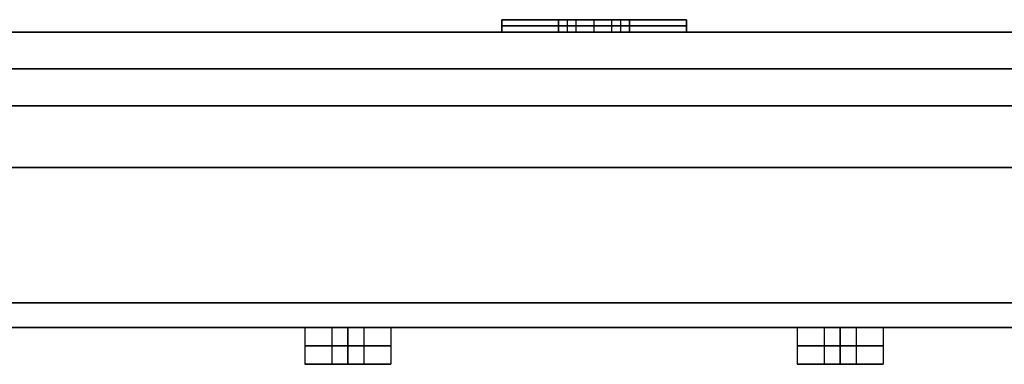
# Model space of a CAD drawing. Header units: centimetres. Extents: x -32 to 15, y -4 to 160.
# Tile 59 of 64: x -6.33 to -2.33, y 94.05 to 95.45. Entities that reach past the tile are written whole.
import ezdxf

# ---------------------------------------------------------------- set-up
doc = ezdxf.new("R2010")
doc.units = ezdxf.units.CM
doc.layers.add('Default', color=7, linetype='Continuous', true_color=0x000000)

# ---------------------------------------------------------------- blocks, each defined once
blk = doc.blocks.new('7537_SOFFIONE_QUADRO_300X300')
at = {"layer": 'Default'}
for p, q in [((-43.75, 12.5, -120), (-41.443, 12.5, -120)), ((-41.443, 12.5, 120), (-43.75, 12.5, 120)), ((-41.083, 12, -119.375), (-41.083, 12.5, -119.375)), ((-41.083, 12, -120.625), (-41.083, 12.5, -120.625)), ((-41.083, 12, 119.375), (-41.083, 12.5, 119.375)), ((-41.083, 12, 120.625), (-41.083, 12.5, 120.625)), ((-40, 12, -118.75), (-40, 12.5, -118.75)), ((-40, 12, -123.75), (-40, 12.5, -123.75)), ((-40, 12, -116.25), (-40, 12.5, -116.25)), ((-40, 12.5, -116.25), (-40, 12.5, -118.75)), ((-40, 12.5, -121.25), (-40, 12.5, -123.75)), ((-40, 12, -121.25), (-40, 12.5, -121.25)), ((-40, 12, 118.75), (-40, 12.5, 118.75)), ((-40, 12, 123.75), (-40, 12.5, 123.75)), ((-40, 12, 116.25), (-40, 12.5, 116.25)), ((-40, 12.5, 116.25), (-40, 12.5, 118.75)), ((-40, 12.5, 121.25), (-40, 12.5, 123.75)), ((-40, 12, 121.25), (-40, 12.5, 121.25)), ((-38.917, 12, -119.375), (-38.917, 12.5, -119.375)), ((-38.917, 12, -120.625), (-38.917, 12.5, -120.625)), ((-38.917, 12, 119.375), (-38.917, 12.5, 119.375)), ((-38.917, 12, 120.625), (-38.917, 12.5, 120.625)), ((-38.557, 12.5, -120), (-36.25, 12.5, -120)), ((-36.25, 12.5, 120), (-38.557, 12.5, 120)), ((-41.443, 12.25, -120), (-40.722, 12.25, -118.75)), ((-40.722, 12.25, -121.25), (-41.443, 12.25, -120)), ((-40.722, 12.25, 118.75), (-41.443, 12.25, 120)), ((-41.443, 12.25, 120), (-40.722, 12.25, 121.25)), ((-40.722, 12.25, -118.75), (-39.278, 12.25, -118.75)), ((-39.278, 12.25, -121.25), (-40.722, 12.25, -121.25)), ((-39.278, 12.25, 118.75), (-40.722, 12.25, 118.75)), ((-40.722, 12.25, 121.25), (-39.278, 12.25, 121.25)), ((-39.278, 12.25, -118.75), (-38.557, 12.25, -120)), ((-38.557, 12.25, -120), (-39.278, 12.25, -121.25)), ((-38.557, 12.25, 120), (-39.278, 12.25, 118.75)), ((-39.278, 12.25, 121.25), (-38.557, 12.25, 120)), ((-147.5, 12), (-23.34, 12)), ((-43.75, 12, -120), (-41.443, 12, -120)), ((-41.443, 12, 120), (-43.75, 12, 120)), ((-40, 12, -116.25), (-40, 12, -118.75)), ((-40, 12, -121.25), (-40, 12, -123.75)), ((-40, 12, 116.25), (-40, 12, 118.75)), ((-40, 12, 121.25), (-40, 12, 123.75)), ((-38.557, 12, -120), (-36.25, 12, -120)), ((-36.25, 12, 120), (-38.557, 12, 120)), ((148.3, 10.5, -148.3), (-148.3, 10.5, -148.3)), ((-148.3, 10.5, 148.3), (148.3, 10.5, 148.3)), ((147.5, 10.5, 147.5), (-147.5, 10.5, 147.5)), ((-147.5, 10.5, -147.5), (147.5, 10.5, -147.5)), ((-149, 6.5, 150), (149, 6.5, 150)), ((149, 6.5, -150), (-149, 6.5, -150)), ((-149, 0), (149, 0)), ((-51.75, 0, 130), (-50.65, 0, 130)), ((-51.75, 0, 130), (-51.75, -1.5, 130)), ((-51.75, 0, 110), (-50.65, 0, 110)), ((-51.75, 0, 110), (-51.75, -1.5, 110)), ((-51.75, 0, 90), (-50.65, 0, 90)), ((-51.75, 0, 90), (-51.75, -1.5, 90)), ((-51.75, 0, 70), (-50.65, 0, 70)), ((-51.75, 0, 70), (-51.75, -1.5, 70)), ((-51.75, 0, 50), (-50.65, 0, 50)), ((-51.75, 0, 50), (-51.75, -1.5, 50)), ((-51.75, 0, 30), (-50.65, 0, 30)), ((-51.75, 0, 30), (-51.75, -1.5, 30)), ((-51.75, 0, 10), (-50.65, 0, 10)), ((-51.75, 0, 10), (-51.75, -1.5, 10)), ((-51.75, 0, -10), (-50.65, 0, -10)), ((-51.75, 0, -10), (-51.75, -1.5, -10)), ((-51.75, 0, -30), (-50.65, 0, -30)), ((-51.75, 0, -30), (-51.75, -1.5, -30)), ((-51.75, 0, -50), (-50.65, 0, -50)), ((-51.75, 0, -50), (-51.75, -1.5, -50)), ((-51.75, 0, -70), (-50.65, 0, -70)), ((-51.75, 0, -70), (-51.75, -1.5, -70)), ((-51.75, 0, -90), (-50.65, 0, -90)), ((-51.75, 0, -90), (-51.75, -1.5, -90)), ((-51.75, 0, -110), (-50.65, 0, -110)), ((-51.75, 0, -110), (-51.75, -1.5, -110)), ((-51.75, 0, -130), (-50.65, 0, -130)), ((-51.75, 0, -130), (-51.75, -1.5, -130)), ((-50.65, 0, 130), (-50.65, -1.5, 130)), ((-50.65, 0, 110), (-50.65, -1.5, 110)), ((-50.65, 0, 90), (-50.65, -1.5, 90)), ((-50.65, 0, 70), (-50.65, -1.5, 70)), ((-50.65, 0, 50), (-50.65, -1.5, 50)), ((-50.65, 0, 30), (-50.65, -1.5, 30)), ((-50.65, 0, 10), (-50.65, -1.5, 10)), ((-50.65, 0, -10), (-50.65, -1.5, -10)), ((-50.65, 0, -30), (-50.65, -1.5, -30)), ((-50.65, 0, -50), (-50.65, -1.5, -50)), ((-50.65, 0, -70), (-50.65, -1.5, -70)), ((-50.65, 0, -90), (-50.65, -1.5, -90)), ((-50.65, 0, -110), (-50.65, -1.5, -110)), ((-50.65, 0, -130), (-50.65, -1.5, -130)), ((-50, 0, 131.75), (-50, 0, 130.65)), ((-50, 0, 129.35), (-50, 0, 128.25)), ((-50, 0, 111.75), (-50, 0, 110.65)), ((-50, 0, 109.35), (-50, 0, 108.25)), ((-50, 0, 91.75), (-50, 0, 90.65)), ((-50, 0, 89.35), (-50, 0, 88.25)), ((-50, 0, 71.75), (-50, 0, 70.65)), ((-50, 0, 69.35), (-50, 0, 68.25)), ((-50, 0, 51.75), (-50, 0, 50.65)), ((-50, 0, 49.35), (-50, 0, 48.25)), ((-50, 0, 31.75), (-50, 0, 30.65)), ((-50, 0, 29.35), (-50, 0, 28.25)), ((-50, 0, 11.75), (-50, 0, 10.65)), ((-50, 0, 9.35), (-50, 0, 8.25)), ((-50, 0, -8.25), (-50, 0, -9.35)), ((-50, 0, -10.65), (-50, 0, -11.75)), ((-50, 0, -28.25), (-50, 0, -29.35)), ((-50, 0, -30.65), (-50, 0, -31.75)), ((-50, 0, -48.25), (-50, 0, -49.35)), ((-50, 0, -50.65), (-50, 0, -51.75)), ((-50, 0, -68.25), (-50, 0, -69.35)), ((-50, 0, -70.65), (-50, 0, -71.75)), ((-50, 0, -88.25), (-50, 0, -89.35)), ((-50, 0, -90.65), (-50, 0, -91.75)), ((-50, 0, -108.25), (-50, 0, -109.35)), ((-50, 0, -110.65), (-50, 0, -111.75)), ((-50, 0, -128.25), (-50, 0, -129.35)), ((-50, 0, -130.65), (-50, 0, -131.75)), ((-49.35, 0, 130), (-48.25, 0, 130)), ((-49.35, 0, 130), (-49.35, -1.5, 130)), ((-49.35, 0, 110), (-48.25, 0, 110)), ((-49.35, 0, 110), (-49.35, -1.5, 110)), ((-49.35, 0, 90), (-48.25, 0, 90)), ((-49.35, 0, 90), (-49.35, -1.5, 90)), ((-49.35, 0, 70), (-48.25, 0, 70)), ((-49.35, 0, 70), (-49.35, -1.5, 70)), ((-49.35, 0, 50), (-48.25, 0, 50)), ((-49.35, 0, 50), (-49.35, -1.5, 50)), ((-49.35, 0, 30), (-48.25, 0, 30)), ((-49.35, 0, 30), (-49.35, -1.5, 30)), ((-49.35, 0, 10), (-48.25, 0, 10)), ((-49.35, 0, 10), (-49.35, -1.5, 10)), ((-49.35, 0, -10), (-48.25, 0, -10)), ((-49.35, 0, -10), (-49.35, -1.5, -10)), ((-49.35, 0, -30), (-48.25, 0, -30)), ((-49.35, 0, -30), (-49.35, -1.5, -30)), ((-49.35, 0, -50), (-48.25, 0, -50)), ((-49.35, 0, -50), (-49.35, -1.5, -50)), ((-49.35, 0, -70), (-48.25, 0, -70)), ((-49.35, 0, -70), (-49.35, -1.5, -70)), ((-49.35, 0, -90), (-48.25, 0, -90)), ((-49.35, 0, -90), (-49.35, -1.5, -90)), ((-49.35, 0, -110), (-48.25, 0, -110)), ((-49.35, 0, -110), (-49.35, -1.5, -110)), ((-49.35, 0, -130), (-48.25, 0, -130)), ((-49.35, 0, -130), (-49.35, -1.5, -130)), ((-48.25, 0, 130), (-48.25, -1.5, 130)), ((-48.25, 0, 110), (-48.25, -1.5, 110)), ((-48.25, 0, 90), (-48.25, -1.5, 90)), ((-48.25, 0, 70), (-48.25, -1.5, 70)), ((-48.25, 0, 50), (-48.25, -1.5, 50)), ((-48.25, 0, 30), (-48.25, -1.5, 30)), ((-48.25, 0, 10), (-48.25, -1.5, 10)), ((-48.25, 0, -10), (-48.25, -1.5, -10)), ((-48.25, 0, -30), (-48.25, -1.5, -30)), ((-48.25, 0, -50), (-48.25, -1.5, -50)), ((-48.25, 0, -70), (-48.25, -1.5, -70)), ((-48.25, 0, -90), (-48.25, -1.5, -90)), ((-48.25, 0, -110), (-48.25, -1.5, -110)), ((-48.25, 0, -130), (-48.25, -1.5, -130)), ((-31.75, 0, 130), (-30.65, 0, 130)), ((-31.75, 0, 130), (-31.75, -1.5, 130)), ((-31.75, 0, 110), (-30.65, 0, 110)), ((-31.75, 0, 110), (-31.75, -1.5, 110)), ((-31.75, 0, 90), (-30.65, 0, 90)), ((-31.75, 0, 90), (-31.75, -1.5, 90)), ((-31.75, 0, 70), (-30.65, 0, 70)), ((-31.75, 0, 70), (-31.75, -1.5, 70)), ((-31.75, 0, 50), (-30.65, 0, 50)), ((-31.75, 0, 50), (-31.75, -1.5, 50)), ((-31.75, 0, 30), (-30.65, 0, 30)), ((-31.75, 0, 30), (-31.75, -1.5, 30)), ((-31.75, 0, 10), (-30.65, 0, 10)), ((-31.75, 0, 10), (-31.75, -1.5, 10)), ((-31.75, 0, -10), (-30.65, 0, -10)), ((-31.75, 0, -10), (-31.75, -1.5, -10)), ((-31.75, 0, -30), (-30.65, 0, -30)), ((-31.75, 0, -30), (-31.75, -1.5, -30)), ((-31.75, 0, -50), (-30.65, 0, -50)), ((-31.75, 0, -50), (-31.75, -1.5, -50)), ((-31.75, 0, -70), (-30.65, 0, -70)), ((-31.75, 0, -70), (-31.75, -1.5, -70)), ((-31.75, 0, -90), (-30.65, 0, -90)), ((-31.75, 0, -90), (-31.75, -1.5, -90)), ((-31.75, 0, -110), (-30.65, 0, -110)), ((-31.75, 0, -110), (-31.75, -1.5, -110)), ((-31.75, 0, -130), (-30.65, 0, -130)), ((-31.75, 0, -130), (-31.75, -1.5, -130)), ((-30.65, 0, 130), (-30.65, -1.5, 130)), ((-30.65, 0, 110), (-30.65, -1.5, 110)), ((-30.65, 0, 90), (-30.65, -1.5, 90)), ((-30.65, 0, 70), (-30.65, -1.5, 70)), ((-30.65, 0, 50), (-30.65, -1.5, 50)), ((-30.65, 0, 30), (-30.65, -1.5, 30)), ((-30.65, 0, 10), (-30.65, -1.5, 10)), ((-30.65, 0, -10), (-30.65, -1.5, -10)), ((-30.65, 0, -30), (-30.65, -1.5, -30)), ((-30.65, 0, -50), (-30.65, -1.5, -50)), ((-30.65, 0, -70), (-30.65, -1.5, -70)), ((-30.65, 0, -90), (-30.65, -1.5, -90)), ((-30.65, 0, -110), (-30.65, -1.5, -110)), ((-30.65, 0, -130), (-30.65, -1.5, -130)), ((-30, 0, 131.75), (-30, 0, 130.65)), ((-30, 0, 129.35), (-30, 0, 128.25)), ((-30, 0, 111.75), (-30, 0, 110.65)), ((-30, 0, 109.35), (-30, 0, 108.25)), ((-30, 0, 91.75), (-30, 0, 90.65)), ((-30, 0, 89.35), (-30, 0, 88.25)), ((-30, 0, 71.75), (-30, 0, 70.65)), ((-30, 0, 69.35), (-30, 0, 68.25)), ((-30, 0, 51.75), (-30, 0, 50.65)), ((-30, 0, 49.35), (-30, 0, 48.25)), ((-30, 0, 31.75), (-30, 0, 30.65)), ((-30, 0, 29.35), (-30, 0, 28.25)), ((-30, 0, 11.75), (-30, 0, 10.65)), ((-30, 0, 9.35), (-30, 0, 8.25)), ((-30, 0, -8.25), (-30, 0, -9.35)), ((-30, 0, -10.65), (-30, 0, -11.75)), ((-30, 0, -28.25), (-30, 0, -29.35)), ((-30, 0, -30.65), (-30, 0, -31.75)), ((-30, 0, -48.25), (-30, 0, -49.35)), ((-30, 0, -50.65), (-30, 0, -51.75)), ((-30, 0, -68.25), (-30, 0, -69.35)), ((-30, 0, -70.65), (-30, 0, -71.75)), ((-30, 0, -88.25), (-30, 0, -89.35)), ((-30, 0, -90.65), (-30, 0, -91.75)), ((-30, 0, -108.25), (-30, 0, -109.35)), ((-30, 0, -110.65), (-30, 0, -111.75)), ((-30, 0, -128.25), (-30, 0, -129.35)), ((-30, 0, -130.65), (-30, 0, -131.75)), ((-29.35, 0, 130), (-28.25, 0, 130)), ((-29.35, 0, 130), (-29.35, -1.5, 130)), ((-29.35, 0, 110), (-28.25, 0, 110)), ((-29.35, 0, 110), (-29.35, -1.5, 110)), ((-29.35, 0, 90), (-28.25, 0, 90)), ((-29.35, 0, 90), (-29.35, -1.5, 90)), ((-29.35, 0, 70), (-28.25, 0, 70)), ((-29.35, 0, 70), (-29.35, -1.5, 70)), ((-29.35, 0, 50), (-28.25, 0, 50)), ((-29.35, 0, 50), (-29.35, -1.5, 50)), ((-29.35, 0, 30), (-28.25, 0, 30)), ((-29.35, 0, 30), (-29.35, -1.5, 30)), ((-29.35, 0, 10), (-28.25, 0, 10)), ((-29.35, 0, 10), (-29.35, -1.5, 10)), ((-29.35, 0, -10), (-28.25, 0, -10)), ((-29.35, 0, -10), (-29.35, -1.5, -10)), ((-29.35, 0, -30), (-28.25, 0, -30)), ((-29.35, 0, -30), (-29.35, -1.5, -30)), ((-29.35, 0, -50), (-28.25, 0, -50)), ((-29.35, 0, -50), (-29.35, -1.5, -50)), ((-29.35, 0, -70), (-28.25, 0, -70)), ((-29.35, 0, -70), (-29.35, -1.5, -70)), ((-29.35, 0, -90), (-28.25, 0, -90)), ((-29.35, 0, -90), (-29.35, -1.5, -90)), ((-29.35, 0, -110), (-28.25, 0, -110)), ((-29.35, 0, -110), (-29.35, -1.5, -110)), ((-29.35, 0, -130), (-28.25, 0, -130)), ((-29.35, 0, -130), (-29.35, -1.5, -130)), ((-28.25, 0, 130), (-28.25, -1.5, 130)), ((-28.25, 0, 110), (-28.25, -1.5, 110)), ((-28.25, 0, 90), (-28.25, -1.5, 90)), ((-28.25, 0, 70), (-28.25, -1.5, 70)), ((-28.25, 0, 50), (-28.25, -1.5, 50)), ((-28.25, 0, 30), (-28.25, -1.5, 30)), ((-28.25, 0, 10), (-28.25, -1.5, 10)), ((-28.25, 0, -10), (-28.25, -1.5, -10)), ((-28.25, 0, -30), (-28.25, -1.5, -30)), ((-28.25, 0, -50), (-28.25, -1.5, -50)), ((-28.25, 0, -70), (-28.25, -1.5, -70)), ((-28.25, 0, -90), (-28.25, -1.5, -90)), ((-28.25, 0, -110), (-28.25, -1.5, -110)), ((-28.25, 0, -130), (-28.25, -1.5, -130)), ((-51.75, -1.5, 130), (-50.65, -1.5, 130)), ((-51.75, -1.5, 110), (-50.65, -1.5, 110)), ((-51.75, -1.5, 90), (-50.65, -1.5, 90)), ((-51.75, -1.5, 70), (-50.65, -1.5, 70)), ((-51.75, -1.5, 50), (-50.65, -1.5, 50)), ((-51.75, -1.5, 30), (-50.65, -1.5, 30)), ((-51.75, -1.5, 10), (-50.65, -1.5, 10)), ((-51.75, -1.5, -10), (-50.65, -1.5, -10)), ((-51.75, -1.5, -30), (-50.65, -1.5, -30)), ((-51.75, -1.5, -50), (-50.65, -1.5, -50)), ((-51.75, -1.5, -70), (-50.65, -1.5, -70)), ((-51.75, -1.5, -90), (-50.65, -1.5, -90)), ((-51.75, -1.5, -110), (-50.65, -1.5, -110)), ((-51.75, -1.5, -130), (-50.65, -1.5, -130)), ((-50, -1.5, 131.75), (-50, -1.5, 130.65)), ((-50, -1.5, 129.35), (-50, -1.5, 128.25)), ((-50, -1.5, 111.75), (-50, -1.5, 110.65)), ((-50, -1.5, 109.35), (-50, -1.5, 108.25)), ((-50, -1.5, 91.75), (-50, -1.5, 90.65)), ((-50, -1.5, 89.35), (-50, -1.5, 88.25)), ((-50, -1.5, 71.75), (-50, -1.5, 70.65)), ((-50, -1.5, 69.35), (-50, -1.5, 68.25)), ((-50, -1.5, 51.75), (-50, -1.5, 50.65)), ((-50, -1.5, 49.35), (-50, -1.5, 48.25)), ((-50, -1.5, 31.75), (-50, -1.5, 30.65)), ((-50, -1.5, 29.35), (-50, -1.5, 28.25)), ((-50, -1.5, 11.75), (-50, -1.5, 10.65)), ((-50, -1.5, 9.35), (-50, -1.5, 8.25)), ((-50, -1.5, -8.25), (-50, -1.5, -9.35)), ((-50, -1.5, -10.65), (-50, -1.5, -11.75)), ((-50, -1.5, -28.25), (-50, -1.5, -29.35)), ((-50, -1.5, -30.65), (-50, -1.5, -31.75)), ((-50, -1.5, -48.25), (-50, -1.5, -49.35)), ((-50, -1.5, -50.65), (-50, -1.5, -51.75)), ((-50, -1.5, -68.25), (-50, -1.5, -69.35)), ((-50, -1.5, -70.65), (-50, -1.5, -71.75)), ((-50, -1.5, -88.25), (-50, -1.5, -89.35)), ((-50, -1.5, -90.65), (-50, -1.5, -91.75)), ((-50, -1.5, -108.25), (-50, -1.5, -109.35)), ((-50, -1.5, -110.65), (-50, -1.5, -111.75)), ((-50, -1.5, -128.25), (-50, -1.5, -129.35)), ((-50, -1.5, -130.65), (-50, -1.5, -131.75)), ((-49.35, -1.5, 130), (-48.25, -1.5, 130)), ((-49.35, -1.5, 110), (-48.25, -1.5, 110)), ((-49.35, -1.5, 90), (-48.25, -1.5, 90)), ((-49.35, -1.5, 70), (-48.25, -1.5, 70)), ((-49.35, -1.5, 50), (-48.25, -1.5, 50)), ((-49.35, -1.5, 30), (-48.25, -1.5, 30)), ((-49.35, -1.5, 10), (-48.25, -1.5, 10)), ((-49.35, -1.5, -10), (-48.25, -1.5, -10)), ((-49.35, -1.5, -30), (-48.25, -1.5, -30)), ((-49.35, -1.5, -50), (-48.25, -1.5, -50)), ((-49.35, -1.5, -70), (-48.25, -1.5, -70)), ((-49.35, -1.5, -90), (-48.25, -1.5, -90)), ((-49.35, -1.5, -110), (-48.25, -1.5, -110)), ((-49.35, -1.5, -130), (-48.25, -1.5, -130)), ((-31.75, -1.5, 130), (-30.65, -1.5, 130)), ((-31.75, -1.5, 110), (-30.65, -1.5, 110)), ((-31.75, -1.5, 90), (-30.65, -1.5, 90)), ((-31.75, -1.5, 70), (-30.65, -1.5, 70)), ((-31.75, -1.5, 50), (-30.65, -1.5, 50)), ((-31.75, -1.5, 30), (-30.65, -1.5, 30)), ((-31.75, -1.5, 10), (-30.65, -1.5, 10)), ((-31.75, -1.5, -10), (-30.65, -1.5, -10)), ((-31.75, -1.5, -30), (-30.65, -1.5, -30)), ((-31.75, -1.5, -50), (-30.65, -1.5, -50)), ((-31.75, -1.5, -70), (-30.65, -1.5, -70)), ((-31.75, -1.5, -90), (-30.65, -1.5, -90)), ((-31.75, -1.5, -110), (-30.65, -1.5, -110)), ((-31.75, -1.5, -130), (-30.65, -1.5, -130)), ((-30, -1.5, 131.75), (-30, -1.5, 130.65)), ((-30, -1.5, 129.35), (-30, -1.5, 128.25)), ((-30, -1.5, 111.75), (-30, -1.5, 110.65)), ((-30, -1.5, 109.35), (-30, -1.5, 108.25)), ((-30, -1.5, 91.75), (-30, -1.5, 90.65)), ((-30, -1.5, 89.35), (-30, -1.5, 88.25)), ((-30, -1.5, 71.75), (-30, -1.5, 70.65)), ((-30, -1.5, 69.35), (-30, -1.5, 68.25)), ((-30, -1.5, 51.75), (-30, -1.5, 50.65)), ((-30, -1.5, 49.35), (-30, -1.5, 48.25)), ((-30, -1.5, 31.75), (-30, -1.5, 30.65)), ((-30, -1.5, 29.35), (-30, -1.5, 28.25)), ((-30, -1.5, 11.75), (-30, -1.5, 10.65)), ((-30, -1.5, 9.35), (-30, -1.5, 8.25)), ((-30, -1.5, -8.25), (-30, -1.5, -9.35)), ((-30, -1.5, -10.65), (-30, -1.5, -11.75)), ((-30, -1.5, -28.25), (-30, -1.5, -29.35)), ((-30, -1.5, -30.65), (-30, -1.5, -31.75)), ((-30, -1.5, -48.25), (-30, -1.5, -49.35)), ((-30, -1.5, -50.65), (-30, -1.5, -51.75)), ((-30, -1.5, -68.25), (-30, -1.5, -69.35)), ((-30, -1.5, -70.65), (-30, -1.5, -71.75)), ((-30, -1.5, -88.25), (-30, -1.5, -89.35)), ((-30, -1.5, -90.65), (-30, -1.5, -91.75)), ((-30, -1.5, -108.25), (-30, -1.5, -109.35)), ((-30, -1.5, -110.65), (-30, -1.5, -111.75)), ((-30, -1.5, -128.25), (-30, -1.5, -129.35)), ((-30, -1.5, -130.65), (-30, -1.5, -131.75)), ((-29.35, -1.5, 130), (-28.25, -1.5, 130)), ((-29.35, -1.5, 110), (-28.25, -1.5, 110)), ((-29.35, -1.5, 90), (-28.25, -1.5, 90)), ((-29.35, -1.5, 70), (-28.25, -1.5, 70)), ((-29.35, -1.5, 50), (-28.25, -1.5, 50)), ((-29.35, -1.5, 30), (-28.25, -1.5, 30)), ((-29.35, -1.5, 10), (-28.25, -1.5, 10)), ((-29.35, -1.5, -10), (-28.25, -1.5, -10)), ((-29.35, -1.5, -30), (-28.25, -1.5, -30)), ((-29.35, -1.5, -50), (-28.25, -1.5, -50)), ((-29.35, -1.5, -70), (-28.25, -1.5, -70)), ((-29.35, -1.5, -90), (-28.25, -1.5, -90)), ((-29.35, -1.5, -110), (-28.25, -1.5, -110)), ((-29.35, -1.5, -130), (-28.25, -1.5, -130))]:
    blk.add_line(p, q, dxfattribs=at)
at = {"layer": 'Default', "extrusion": (0, -1, 0)}
for centre, radius, start, end in [((-40, -120, -12.5), 3.75, 180, 0), ((-40, -120, -12.5), 3.75, 0, 180), ((-40, 120, -12.5), 3.75, 0, 180), ((-40, 120, -12.5), 3.75, 180, 0), ((0, 0, -12), 23.34, 90, 270), ((-50, 130), 1.75, 90, 270), ((-50, 110), 1.75, 90, 270), ((-50, 90), 1.75, 90, 270), ((-50, 70), 1.75, 90, 270), ((-50, 50), 1.75, 90, 270), ((-50, 30), 1.75, 90, 270), ((-50, 10), 1.75, 90, 270), ((-50, -10), 1.75, 90, 270), ((-50, -30), 1.75, 90, 270), ((-50, -50), 1.75, 90, 270), ((-50, -70), 1.75, 90, 270), ((-50, -90), 1.75, 90, 270), ((-50, -110), 1.75, 90, 270), ((-50, -130), 1.75, 90, 270), ((-50, 130), 1.75, 270, 90), ((-50, 110), 1.75, 270, 90), ((-50, 90), 1.75, 270, 90), ((-50, 70), 1.75, 270, 90), ((-50, 50), 1.75, 270, 90), ((-50, 30), 1.75, 270, 90), ((-50, 10), 1.75, 270, 90), ((-50, -10), 1.75, 270, 90), ((-50, -30), 1.75, 270, 90), ((-50, -50), 1.75, 270, 90), ((-50, -70), 1.75, 270, 90), ((-50, -90), 1.75, 270, 90), ((-50, -110), 1.75, 270, 90), ((-50, -130), 1.75, 270, 90), ((-30, 130), 1.75, 90, 270), ((-30, 110), 1.75, 90, 270), ((-30, 90), 1.75, 90, 270), ((-30, 70), 1.75, 90, 270), ((-30, 50), 1.75, 90, 270), ((-30, 30), 1.75, 90, 270), ((-30, 10), 1.75, 90, 270), ((-30, -10), 1.75, 90, 270), ((-30, -30), 1.75, 90, 270), ((-30, -50), 1.75, 90, 270), ((-30, -70), 1.75, 90, 270), ((-30, -90), 1.75, 90, 270), ((-30, -110), 1.75, 90, 270), ((-30, -130), 1.75, 90, 270), ((-30, 130), 1.75, 270, 90), ((-30, 110), 1.75, 270, 90), ((-30, 90), 1.75, 270, 90), ((-30, 70), 1.75, 270, 90), ((-30, 50), 1.75, 270, 90), ((-30, 30), 1.75, 270, 90), ((-30, 10), 1.75, 270, 90), ((-30, -10), 1.75, 270, 90), ((-30, -30), 1.75, 270, 90), ((-30, -50), 1.75, 270, 90), ((-30, -70), 1.75, 270, 90), ((-30, -90), 1.75, 270, 90), ((-30, -110), 1.75, 270, 90), ((-30, -130), 1.75, 270, 90), ((-50, 130, 0.75), 1.75, 90, 270), ((-50, 110, 0.75), 1.75, 90, 270), ((-50, 90, 0.75), 1.75, 90, 270), ((-50, 70, 0.75), 1.75, 90, 270), ((-50, 50, 0.75), 1.75, 90, 270), ((-50, 30, 0.75), 1.75, 90, 270), ((-50, 10, 0.75), 1.75, 90, 270), ((-50, -10, 0.75), 1.75, 90, 270), ((-50, -30, 0.75), 1.75, 90, 270), ((-50, -50, 0.75), 1.75, 90, 270), ((-50, -70, 0.75), 1.75, 90, 270), ((-50, -90, 0.75), 1.75, 90, 270), ((-50, -110, 0.75), 1.75, 90, 270), ((-50, -130, 0.75), 1.75, 90, 270), ((-50, 130, 0.75), 0.65, 90, 270), ((-50, 110, 0.75), 0.65, 90, 270), ((-50, 90, 0.75), 0.65, 90, 270), ((-50, 70, 0.75), 0.65, 90, 270), ((-50, 50, 0.75), 0.65, 90, 270), ((-50, 30, 0.75), 0.65, 90, 270), ((-50, 10, 0.75), 0.65, 90, 270), ((-50, -10, 0.75), 0.65, 90, 270), ((-50, -30, 0.75), 0.65, 90, 270), ((-50, -50, 0.75), 0.65, 90, 270), ((-50, -70, 0.75), 0.65, 90, 270), ((-50, -90, 0.75), 0.65, 90, 270), ((-50, -110, 0.75), 0.65, 90, 270), ((-50, -130, 0.75), 0.65, 90, 270), ((-50, 130, 0.75), 1.75, 270, 90), ((-50, 130, 0.75), 0.65, 270, 90), ((-50, 110, 0.75), 1.75, 270, 90), ((-50, 110, 0.75), 0.65, 270, 90), ((-50, 90, 0.75), 1.75, 270, 90), ((-50, 90, 0.75), 0.65, 270, 90), ((-50, 70, 0.75), 1.75, 270, 90), ((-50, 70, 0.75), 0.65, 270, 90), ((-50, 50, 0.75), 1.75, 270, 90), ((-50, 50, 0.75), 0.65, 270, 90), ((-50, 30, 0.75), 1.75, 270, 90), ((-50, 30, 0.75), 0.65, 270, 90), ((-50, 10, 0.75), 1.75, 270, 90), ((-50, 10, 0.75), 0.65, 270, 90), ((-50, -10, 0.75), 1.75, 270, 90), ((-50, -10, 0.75), 0.65, 270, 90), ((-50, -30, 0.75), 1.75, 270, 90), ((-50, -30, 0.75), 0.65, 270, 90), ((-50, -50, 0.75), 1.75, 270, 90), ((-50, -50, 0.75), 0.65, 270, 90), ((-50, -70, 0.75), 1.75, 270, 90), ((-50, -70, 0.75), 0.65, 270, 90), ((-50, -90, 0.75), 1.75, 270, 90), ((-50, -90, 0.75), 0.65, 270, 90), ((-50, -110, 0.75), 1.75, 270, 90), ((-50, -110, 0.75), 0.65, 270, 90), ((-50, -130, 0.75), 1.75, 270, 90), ((-50, -130, 0.75), 0.65, 270, 90), ((-30, 130, 0.75), 1.75, 90, 270), ((-30, 110, 0.75), 1.75, 90, 270), ((-30, 90, 0.75), 1.75, 90, 270), ((-30, 70, 0.75), 1.75, 90, 270), ((-30, 50, 0.75), 1.75, 90, 270), ((-30, 30, 0.75), 1.75, 90, 270), ((-30, 10, 0.75), 1.75, 90, 270), ((-30, -10, 0.75), 1.75, 90, 270), ((-30, -30, 0.75), 1.75, 90, 270), ((-30, -50, 0.75), 1.75, 90, 270), ((-30, -70, 0.75), 1.75, 90, 270), ((-30, -90, 0.75), 1.75, 90, 270), ((-30, -110, 0.75), 1.75, 90, 270), ((-30, -130, 0.75), 1.75, 90, 270), ((-30, 130, 0.75), 0.65, 90, 270), ((-30, 110, 0.75), 0.65, 90, 270), ((-30, 90, 0.75), 0.65, 90, 270), ((-30, 70, 0.75), 0.65, 90, 270), ((-30, 50, 0.75), 0.65, 90, 270), ((-30, 30, 0.75), 0.65, 90, 270), ((-30, 10, 0.75), 0.65, 90, 270), ((-30, -10, 0.75), 0.65, 90, 270), ((-30, -30, 0.75), 0.65, 90, 270), ((-30, -50, 0.75), 0.65, 90, 270), ((-30, -70, 0.75), 0.65, 90, 270), ((-30, -90, 0.75), 0.65, 90, 270), ((-30, -110, 0.75), 0.65, 90, 270), ((-30, -130, 0.75), 0.65, 90, 270), ((-30, 130, 0.75), 1.75, 270, 90), ((-30, 130, 0.75), 0.65, 270, 90), ((-30, 110, 0.75), 1.75, 270, 90), ((-30, 110, 0.75), 0.65, 270, 90), ((-30, 90, 0.75), 1.75, 270, 90), ((-30, 90, 0.75), 0.65, 270, 90), ((-30, 70, 0.75), 1.75, 270, 90), ((-30, 70, 0.75), 0.65, 270, 90), ((-30, 50, 0.75), 1.75, 270, 90), ((-30, 50, 0.75), 0.65, 270, 90), ((-30, 30, 0.75), 1.75, 270, 90), ((-30, 30, 0.75), 0.65, 270, 90), ((-30, 10, 0.75), 1.75, 270, 90), ((-30, 10, 0.75), 0.65, 270, 90), ((-30, -10, 0.75), 1.75, 270, 90), ((-30, -10, 0.75), 0.65, 270, 90), ((-30, -30, 0.75), 1.75, 270, 90), ((-30, -30, 0.75), 0.65, 270, 90), ((-30, -50, 0.75), 1.75, 270, 90), ((-30, -50, 0.75), 0.65, 270, 90), ((-30, -70, 0.75), 1.75, 270, 90), ((-30, -70, 0.75), 0.65, 270, 90), ((-30, -90, 0.75), 1.75, 270, 90), ((-30, -90, 0.75), 0.65, 270, 90), ((-30, -110, 0.75), 1.75, 270, 90), ((-30, -110, 0.75), 0.65, 270, 90), ((-30, -130, 0.75), 1.75, 270, 90), ((-30, -130, 0.75), 0.65, 270, 90)]:
    blk.add_arc(centre, radius, start, end, dxfattribs=at)
at = {"layer": 'Default', "extrusion": (0, 1, 0)}
for centre, radius, start, end in [((40, -120, 12.25), 3.75, 180, 0), ((40, -120, 12.25), 3.75, 0, 180), ((40, 120, 12.25), 3.75, 0, 180), ((40, 120, 12.25), 3.75, 180, 0), ((40, -120, 12), 3.75, 180, 0), ((40, -120, 12), 3.75, 0, 180), ((40, 120, 12), 3.75, 0, 180), ((40, 120, 12), 3.75, 180, 0), ((50, 130), 0.65, 270, 90), ((50, 110), 0.65, 270, 90), ((50, 90), 0.65, 270, 90), ((50, 70), 0.65, 270, 90), ((50, 50), 0.65, 270, 90), ((50, 30), 0.65, 270, 90), ((50, 10), 0.65, 270, 90), ((50, -10), 0.65, 270, 90), ((50, -30), 0.65, 270, 90), ((50, -50), 0.65, 270, 90), ((50, -70), 0.65, 270, 90), ((50, -90), 0.65, 270, 90), ((50, -110), 0.65, 270, 90), ((50, -130), 0.65, 270, 90), ((50, 130), 0.65, 90, 270), ((50, 110), 0.65, 90, 270), ((50, 90), 0.65, 90, 270), ((50, 70), 0.65, 90, 270), ((50, 50), 0.65, 90, 270), ((50, 30), 0.65, 90, 270), ((50, 10), 0.65, 90, 270), ((50, -10), 0.65, 90, 270), ((50, -30), 0.65, 90, 270), ((50, -50), 0.65, 90, 270), ((50, -70), 0.65, 90, 270), ((50, -90), 0.65, 90, 270), ((50, -110), 0.65, 90, 270), ((50, -130), 0.65, 90, 270), ((30, 130), 0.65, 270, 90), ((30, 110), 0.65, 270, 90), ((30, 90), 0.65, 270, 90), ((30, 70), 0.65, 270, 90), ((30, 50), 0.65, 270, 90), ((30, 30), 0.65, 270, 90), ((30, 10), 0.65, 270, 90), ((30, -10), 0.65, 270, 90), ((30, -30), 0.65, 270, 90), ((30, -50), 0.65, 270, 90), ((30, -70), 0.65, 270, 90), ((30, -90), 0.65, 270, 90), ((30, -110), 0.65, 270, 90), ((30, -130), 0.65, 270, 90), ((30, 130), 0.65, 90, 270), ((30, 110), 0.65, 90, 270), ((30, 90), 0.65, 90, 270), ((30, 70), 0.65, 90, 270), ((30, 50), 0.65, 90, 270), ((30, 30), 0.65, 90, 270), ((30, 10), 0.65, 90, 270), ((30, -10), 0.65, 90, 270), ((30, -30), 0.65, 90, 270), ((30, -50), 0.65, 90, 270), ((30, -70), 0.65, 90, 270), ((30, -90), 0.65, 90, 270), ((30, -110), 0.65, 90, 270), ((30, -130), 0.65, 90, 270), ((50, 130, -1.5), 1.75, 270, 90), ((50, 110, -1.5), 1.75, 270, 90), ((50, 90, -1.5), 1.75, 270, 90), ((50, 70, -1.5), 1.75, 270, 90), ((50, 50, -1.5), 1.75, 270, 90), ((50, 30, -1.5), 1.75, 270, 90), ((50, 10, -1.5), 1.75, 270, 90), ((50, -10, -1.5), 1.75, 270, 90), ((50, -30, -1.5), 1.75, 270, 90), ((50, -50, -1.5), 1.75, 270, 90), ((50, -70, -1.5), 1.75, 270, 90), ((50, -90, -1.5), 1.75, 270, 90), ((50, -110, -1.5), 1.75, 270, 90), ((50, -130, -1.5), 1.75, 270, 90), ((50, 130, -1.5), 0.65, 270, 90), ((50, 110, -1.5), 0.65, 270, 90), ((50, 90, -1.5), 0.65, 270, 90), ((50, 70, -1.5), 0.65, 270, 90), ((50, 50, -1.5), 0.65, 270, 90), ((50, 30, -1.5), 0.65, 270, 90), ((50, 10, -1.5), 0.65, 270, 90), ((50, -10, -1.5), 0.65, 270, 90), ((50, -30, -1.5), 0.65, 270, 90), ((50, -50, -1.5), 0.65, 270, 90), ((50, -70, -1.5), 0.65, 270, 90), ((50, -90, -1.5), 0.65, 270, 90), ((50, -110, -1.5), 0.65, 270, 90), ((50, -130, -1.5), 0.65, 270, 90), ((50, 130, -1.5), 1.75, 90, 270), ((50, 130, -1.5), 0.65, 90, 270), ((50, 110, -1.5), 1.75, 90, 270), ((50, 110, -1.5), 0.65, 90, 270), ((50, 90, -1.5), 1.75, 90, 270), ((50, 90, -1.5), 0.65, 90, 270), ((50, 70, -1.5), 1.75, 90, 270), ((50, 70, -1.5), 0.65, 90, 270), ((50, 50, -1.5), 1.75, 90, 270), ((50, 50, -1.5), 0.65, 90, 270), ((50, 30, -1.5), 1.75, 90, 270), ((50, 30, -1.5), 0.65, 90, 270), ((50, 10, -1.5), 1.75, 90, 270), ((50, 10, -1.5), 0.65, 90, 270), ((50, -10, -1.5), 1.75, 90, 270), ((50, -10, -1.5), 0.65, 90, 270), ((50, -30, -1.5), 1.75, 90, 270), ((50, -30, -1.5), 0.65, 90, 270), ((50, -50, -1.5), 1.75, 90, 270), ((50, -50, -1.5), 0.65, 90, 270), ((50, -70, -1.5), 1.75, 90, 270), ((50, -70, -1.5), 0.65, 90, 270), ((50, -90, -1.5), 1.75, 90, 270), ((50, -90, -1.5), 0.65, 90, 270), ((50, -110, -1.5), 1.75, 90, 270), ((50, -110, -1.5), 0.65, 90, 270), ((50, -130, -1.5), 1.75, 90, 270), ((50, -130, -1.5), 0.65, 90, 270), ((30, 130, -1.5), 1.75, 270, 90), ((30, 110, -1.5), 1.75, 270, 90), ((30, 90, -1.5), 1.75, 270, 90), ((30, 70, -1.5), 1.75, 270, 90), ((30, 50, -1.5), 1.75, 270, 90), ((30, 30, -1.5), 1.75, 270, 90), ((30, 10, -1.5), 1.75, 270, 90), ((30, -10, -1.5), 1.75, 270, 90), ((30, -30, -1.5), 1.75, 270, 90), ((30, -50, -1.5), 1.75, 270, 90), ((30, -70, -1.5), 1.75, 270, 90), ((30, -90, -1.5), 1.75, 270, 90), ((30, -110, -1.5), 1.75, 270, 90), ((30, -130, -1.5), 1.75, 270, 90), ((30, 130, -1.5), 0.65, 270, 90), ((30, 110, -1.5), 0.65, 270, 90), ((30, 90, -1.5), 0.65, 270, 90), ((30, 70, -1.5), 0.65, 270, 90), ((30, 50, -1.5), 0.65, 270, 90), ((30, 30, -1.5), 0.65, 270, 90), ((30, 10, -1.5), 0.65, 270, 90), ((30, -10, -1.5), 0.65, 270, 90), ((30, -30, -1.5), 0.65, 270, 90), ((30, -50, -1.5), 0.65, 270, 90), ((30, -70, -1.5), 0.65, 270, 90), ((30, -90, -1.5), 0.65, 270, 90), ((30, -110, -1.5), 0.65, 270, 90), ((30, -130, -1.5), 0.65, 270, 90), ((30, 130, -1.5), 1.75, 90, 270), ((30, 130, -1.5), 0.65, 90, 270), ((30, 110, -1.5), 1.75, 90, 270), ((30, 110, -1.5), 0.65, 90, 270), ((30, 90, -1.5), 1.75, 90, 270), ((30, 90, -1.5), 0.65, 90, 270), ((30, 70, -1.5), 1.75, 90, 270), ((30, 70, -1.5), 0.65, 90, 270), ((30, 50, -1.5), 1.75, 90, 270), ((30, 50, -1.5), 0.65, 90, 270), ((30, 30, -1.5), 1.75, 90, 270), ((30, 30, -1.5), 0.65, 90, 270), ((30, 10, -1.5), 1.75, 90, 270), ((30, 10, -1.5), 0.65, 90, 270), ((30, -10, -1.5), 1.75, 90, 270), ((30, -10, -1.5), 0.65, 90, 270), ((30, -30, -1.5), 1.75, 90, 270), ((30, -30, -1.5), 0.65, 90, 270), ((30, -50, -1.5), 1.75, 90, 270), ((30, -50, -1.5), 0.65, 90, 270), ((30, -70, -1.5), 1.75, 90, 270), ((30, -70, -1.5), 0.65, 90, 270), ((30, -90, -1.5), 1.75, 90, 270), ((30, -90, -1.5), 0.65, 90, 270), ((30, -110, -1.5), 1.75, 90, 270), ((30, -110, -1.5), 0.65, 90, 270), ((30, -130, -1.5), 1.75, 90, 270), ((30, -130, -1.5), 0.65, 90, 270)]:
    blk.add_arc(centre, radius, start, end, dxfattribs=at)
at = {"layer": 'Default'}
for points in [[(-43.75, 12, -120), (-43.75, 12.25, -120), (-43.75, 12.5, -120)], [(-43.75, 12.5, 120), (-43.75, 12.25, 120), (-43.75, 12, 120)], [(-40.722, 12.5, -118.75), (-41.083, 12.5, -119.375), (-41.443, 12.5, -120)], [(-41.443, 12.5, -120), (-41.443, 12.25, -120), (-41.443, 12, -120)], [(-41.443, 12.5, -120), (-41.083, 12.5, -120.625), (-40.722, 12.5, -121.25)], [(-41.443, 12, 120), (-41.443, 12.25, 120), (-41.443, 12.5, 120)], [(-41.443, 12.5, 120), (-41.083, 12.5, 119.375), (-40.722, 12.5, 118.75)], [(-40.722, 12.5, 121.25), (-41.083, 12.5, 120.625), (-41.443, 12.5, 120)], [(-40.722, 12, -118.75), (-40.722, 12.25, -118.75), (-40.722, 12.5, -118.75)], [(-39.278, 12.5, -118.75), (-40, 12.5, -118.75), (-40.722, 12.5, -118.75)], [(-40.722, 12.5, -121.25), (-40, 12.5, -121.25), (-39.278, 12.5, -121.25)], [(-40.722, 12, -121.25), (-40.722, 12.25, -121.25), (-40.722, 12.5, -121.25)], [(-40.722, 12, 118.75), (-40.722, 12.25, 118.75), (-40.722, 12.5, 118.75)], [(-40.722, 12.5, 118.75), (-40, 12.5, 118.75), (-39.278, 12.5, 118.75)], [(-39.278, 12.5, 121.25), (-40, 12.5, 121.25), (-40.722, 12.5, 121.25)], [(-40.722, 12, 121.25), (-40.722, 12.25, 121.25), (-40.722, 12.5, 121.25)], [(-39.278, 12, -118.75), (-39.278, 12.25, -118.75), (-39.278, 12.5, -118.75)], [(-38.557, 12.5, -120), (-38.917, 12.5, -119.375), (-39.278, 12.5, -118.75)], [(-39.278, 12, -121.25), (-39.278, 12.25, -121.25), (-39.278, 12.5, -121.25)], [(-39.278, 12.5, -121.25), (-38.917, 12.5, -120.625), (-38.557, 12.5, -120)], [(-39.278, 12, 118.75), (-39.278, 12.25, 118.75), (-39.278, 12.5, 118.75)], [(-39.278, 12.5, 118.75), (-38.917, 12.5, 119.375), (-38.557, 12.5, 120)], [(-39.278, 12, 121.25), (-39.278, 12.25, 121.25), (-39.278, 12.5, 121.25)], [(-38.557, 12.5, 120), (-38.917, 12.5, 120.625), (-39.278, 12.5, 121.25)], [(-38.557, 12, -120), (-38.557, 12.25, -120), (-38.557, 12.5, -120)], [(-38.557, 12.5, 120), (-38.557, 12.25, 120), (-38.557, 12, 120)], [(-36.25, 12.5, -120), (-36.25, 12.25, -120), (-36.25, 12, -120)], [(-36.25, 12, 120), (-36.25, 12.25, 120), (-36.25, 12.5, 120)], [(149, 12, -150), (0, 12, -150), (-149, 12, -150)], [(-149, 12, 150), (0, 12, 150), (149, 12, 150)], [(-148.3, 12, -148.3), (0, 12, -148.3), (148.3, 12, -148.3)], [(148.3, 12, 148.3), (0, 12, 148.3), (-148.3, 12, 148.3)], [(147.5, 12, -147.5), (0, 12, -147.5), (-147.5, 12, -147.5)], [(-147.5, 12, 147.5), (0, 12, 147.5), (147.5, 12, 147.5)], [(-41.443, 12, -120), (-41.083, 12, -119.375), (-40.722, 12, -118.75)], [(-41.443, 12, -120), (-41.083, 12, -120.625), (-40.722, 12, -121.25)], [(-41.443, 12, 120), (-41.083, 12, 119.375), (-40.722, 12, 118.75)], [(-40.722, 12, 121.25), (-41.083, 12, 120.625), (-41.443, 12, 120)], [(-40.722, 12, -118.75), (-40, 12, -118.75), (-39.278, 12, -118.75)], [(-40.722, 12, -121.25), (-40, 12, -121.25), (-39.278, 12, -121.25)], [(-39.278, 12, 118.75), (-40, 12, 118.75), (-40.722, 12, 118.75)], [(-39.278, 12, 121.25), (-40, 12, 121.25), (-40.722, 12, 121.25)], [(-38.557, 12, -120), (-38.917, 12, -119.375), (-39.278, 12, -118.75)], [(-39.278, 12, -121.25), (-38.917, 12, -120.625), (-38.557, 12, -120)], [(-38.557, 12, 120), (-38.917, 12, 119.375), (-39.278, 12, 118.75)], [(-38.557, 12, 120), (-38.917, 12, 120.625), (-39.278, 12, 121.25)], [(148.3, 9, -148.3), (0, 9, -148.3), (-148.3, 9, -148.3)], [(-148.3, 9, 148.3), (0, 9, 148.3), (148.3, 9, 148.3)], [(147.5, 9, 147.5), (0, 9, 147.5), (-147.5, 9, 147.5)], [(-147.5, 9, -147.5), (0, 9, -147.5), (147.5, 9, -147.5)], [(-149, 1, 150), (0, 1, 150), (149, 1, 150)], [(149, 1, -150), (0, 1, -150), (-149, 1, -150)], [(-149, 0, 149), (0, 0, 149), (149, 0, 149)], [(149, 0, -149), (0, 0, -149), (-149, 0, -149)], [(-50, -1.5, 128.25), (-50, -0.75, 128.25), (-50, 0, 128.25)], [(-50, 0, 131.75), (-50, -0.75, 131.75), (-50, -1.5, 131.75)], [(-50, 0, 129.35), (-50, -0.75, 129.35), (-50, -1.5, 129.35)], [(-50, -1.5, 130.65), (-50, -0.75, 130.65), (-50, 0, 130.65)], [(-50, -1.5, 108.25), (-50, -0.75, 108.25), (-50, 0, 108.25)], [(-50, 0, 111.75), (-50, -0.75, 111.75), (-50, -1.5, 111.75)], [(-50, 0, 109.35), (-50, -0.75, 109.35), (-50, -1.5, 109.35)], [(-50, -1.5, 110.65), (-50, -0.75, 110.65), (-50, 0, 110.65)], [(-50, -1.5, 88.25), (-50, -0.75, 88.25), (-50, 0, 88.25)], [(-50, 0, 91.75), (-50, -0.75, 91.75), (-50, -1.5, 91.75)], [(-50, 0, 89.35), (-50, -0.75, 89.35), (-50, -1.5, 89.35)], [(-50, -1.5, 90.65), (-50, -0.75, 90.65), (-50, 0, 90.65)], [(-50, -1.5, 68.25), (-50, -0.75, 68.25), (-50, 0, 68.25)], [(-50, 0, 71.75), (-50, -0.75, 71.75), (-50, -1.5, 71.75)], [(-50, 0, 69.35), (-50, -0.75, 69.35), (-50, -1.5, 69.35)], [(-50, -1.5, 70.65), (-50, -0.75, 70.65), (-50, 0, 70.65)], [(-50, -1.5, 48.25), (-50, -0.75, 48.25), (-50, 0, 48.25)], [(-50, 0, 51.75), (-50, -0.75, 51.75), (-50, -1.5, 51.75)], [(-50, 0, 49.35), (-50, -0.75, 49.35), (-50, -1.5, 49.35)], [(-50, -1.5, 50.65), (-50, -0.75, 50.65), (-50, 0, 50.65)], [(-50, -1.5, 28.25), (-50, -0.75, 28.25), (-50, 0, 28.25)], [(-50, 0, 31.75), (-50, -0.75, 31.75), (-50, -1.5, 31.75)], [(-50, 0, 29.35), (-50, -0.75, 29.35), (-50, -1.5, 29.35)], [(-50, -1.5, 30.65), (-50, -0.75, 30.65), (-50, 0, 30.65)], [(-50, -1.5, 8.25), (-50, -0.75, 8.25), (-50, 0, 8.25)], [(-50, 0, 11.75), (-50, -0.75, 11.75), (-50, -1.5, 11.75)], [(-50, 0, 9.35), (-50, -0.75, 9.35), (-50, -1.5, 9.35)], [(-50, -1.5, 10.65), (-50, -0.75, 10.65), (-50, 0, 10.65)], [(-50, -1.5, -11.75), (-50, -0.75, -11.75), (-50, 0, -11.75)], [(-50, 0, -8.25), (-50, -0.75, -8.25), (-50, -1.5, -8.25)], [(-50, 0, -10.65), (-50, -0.75, -10.65), (-50, -1.5, -10.65)], [(-50, -1.5, -9.35), (-50, -0.75, -9.35), (-50, 0, -9.35)], [(-50, -1.5, -31.75), (-50, -0.75, -31.75), (-50, 0, -31.75)], [(-50, 0, -28.25), (-50, -0.75, -28.25), (-50, -1.5, -28.25)], [(-50, 0, -30.65), (-50, -0.75, -30.65), (-50, -1.5, -30.65)], [(-50, -1.5, -29.35), (-50, -0.75, -29.35), (-50, 0, -29.35)], [(-50, -1.5, -51.75), (-50, -0.75, -51.75), (-50, 0, -51.75)], [(-50, 0, -48.25), (-50, -0.75, -48.25), (-50, -1.5, -48.25)], [(-50, 0, -50.65), (-50, -0.75, -50.65), (-50, -1.5, -50.65)], [(-50, -1.5, -49.35), (-50, -0.75, -49.35), (-50, 0, -49.35)], [(-50, -1.5, -71.75), (-50, -0.75, -71.75), (-50, 0, -71.75)], [(-50, 0, -68.25), (-50, -0.75, -68.25), (-50, -1.5, -68.25)], [(-50, 0, -70.65), (-50, -0.75, -70.65), (-50, -1.5, -70.65)], [(-50, -1.5, -69.35), (-50, -0.75, -69.35), (-50, 0, -69.35)], [(-50, -1.5, -91.75), (-50, -0.75, -91.75), (-50, 0, -91.75)], [(-50, 0, -88.25), (-50, -0.75, -88.25), (-50, -1.5, -88.25)], [(-50, 0, -90.65), (-50, -0.75, -90.65), (-50, -1.5, -90.65)], [(-50, -1.5, -89.35), (-50, -0.75, -89.35), (-50, 0, -89.35)], [(-50, -1.5, -111.75), (-50, -0.75, -111.75), (-50, 0, -111.75)], [(-50, 0, -108.25), (-50, -0.75, -108.25), (-50, -1.5, -108.25)], [(-50, 0, -110.65), (-50, -0.75, -110.65), (-50, -1.5, -110.65)], [(-50, -1.5, -109.35), (-50, -0.75, -109.35), (-50, 0, -109.35)], [(-50, -1.5, -131.75), (-50, -0.75, -131.75), (-50, 0, -131.75)], [(-50, 0, -128.25), (-50, -0.75, -128.25), (-50, -1.5, -128.25)], [(-50, 0, -130.65), (-50, -0.75, -130.65), (-50, -1.5, -130.65)], [(-50, -1.5, -129.35), (-50, -0.75, -129.35), (-50, 0, -129.35)], [(-30, -1.5, 128.25), (-30, -0.75, 128.25), (-30, 0, 128.25)], [(-30, 0, 131.75), (-30, -0.75, 131.75), (-30, -1.5, 131.75)], [(-30, 0, 129.35), (-30, -0.75, 129.35), (-30, -1.5, 129.35)], [(-30, -1.5, 130.65), (-30, -0.75, 130.65), (-30, 0, 130.65)], [(-30, -1.5, 108.25), (-30, -0.75, 108.25), (-30, 0, 108.25)], [(-30, 0, 111.75), (-30, -0.75, 111.75), (-30, -1.5, 111.75)], [(-30, 0, 109.35), (-30, -0.75, 109.35), (-30, -1.5, 109.35)], [(-30, -1.5, 110.65), (-30, -0.75, 110.65), (-30, 0, 110.65)], [(-30, -1.5, 88.25), (-30, -0.75, 88.25), (-30, 0, 88.25)], [(-30, 0, 91.75), (-30, -0.75, 91.75), (-30, -1.5, 91.75)], [(-30, 0, 89.35), (-30, -0.75, 89.35), (-30, -1.5, 89.35)], [(-30, -1.5, 90.65), (-30, -0.75, 90.65), (-30, 0, 90.65)], [(-30, -1.5, 68.25), (-30, -0.75, 68.25), (-30, 0, 68.25)], [(-30, 0, 71.75), (-30, -0.75, 71.75), (-30, -1.5, 71.75)], [(-30, 0, 69.35), (-30, -0.75, 69.35), (-30, -1.5, 69.35)], [(-30, -1.5, 70.65), (-30, -0.75, 70.65), (-30, 0, 70.65)], [(-30, -1.5, 48.25), (-30, -0.75, 48.25), (-30, 0, 48.25)], [(-30, 0, 51.75), (-30, -0.75, 51.75), (-30, -1.5, 51.75)], [(-30, 0, 49.35), (-30, -0.75, 49.35), (-30, -1.5, 49.35)], [(-30, -1.5, 50.65), (-30, -0.75, 50.65), (-30, 0, 50.65)], [(-30, -1.5, 28.25), (-30, -0.75, 28.25), (-30, 0, 28.25)], [(-30, 0, 31.75), (-30, -0.75, 31.75), (-30, -1.5, 31.75)], [(-30, 0, 29.35), (-30, -0.75, 29.35), (-30, -1.5, 29.35)], [(-30, -1.5, 30.65), (-30, -0.75, 30.65), (-30, 0, 30.65)], [(-30, -1.5, 8.25), (-30, -0.75, 8.25), (-30, 0, 8.25)], [(-30, 0, 11.75), (-30, -0.75, 11.75), (-30, -1.5, 11.75)], [(-30, 0, 9.35), (-30, -0.75, 9.35), (-30, -1.5, 9.35)], [(-30, -1.5, 10.65), (-30, -0.75, 10.65), (-30, 0, 10.65)], [(-30, -1.5, -11.75), (-30, -0.75, -11.75), (-30, 0, -11.75)], [(-30, 0, -8.25), (-30, -0.75, -8.25), (-30, -1.5, -8.25)], [(-30, 0, -10.65), (-30, -0.75, -10.65), (-30, -1.5, -10.65)], [(-30, -1.5, -9.35), (-30, -0.75, -9.35), (-30, 0, -9.35)], [(-30, -1.5, -31.75), (-30, -0.75, -31.75), (-30, 0, -31.75)], [(-30, 0, -28.25), (-30, -0.75, -28.25), (-30, -1.5, -28.25)], [(-30, 0, -30.65), (-30, -0.75, -30.65), (-30, -1.5, -30.65)], [(-30, -1.5, -29.35), (-30, -0.75, -29.35), (-30, 0, -29.35)], [(-30, -1.5, -51.75), (-30, -0.75, -51.75), (-30, 0, -51.75)], [(-30, 0, -48.25), (-30, -0.75, -48.25), (-30, -1.5, -48.25)], [(-30, 0, -50.65), (-30, -0.75, -50.65), (-30, -1.5, -50.65)], [(-30, -1.5, -49.35), (-30, -0.75, -49.35), (-30, 0, -49.35)], [(-30, -1.5, -71.75), (-30, -0.75, -71.75), (-30, 0, -71.75)], [(-30, 0, -68.25), (-30, -0.75, -68.25), (-30, -1.5, -68.25)], [(-30, 0, -70.65), (-30, -0.75, -70.65), (-30, -1.5, -70.65)], [(-30, -1.5, -69.35), (-30, -0.75, -69.35), (-30, 0, -69.35)], [(-30, -1.5, -91.75), (-30, -0.75, -91.75), (-30, 0, -91.75)], [(-30, 0, -88.25), (-30, -0.75, -88.25), (-30, -1.5, -88.25)], [(-30, 0, -90.65), (-30, -0.75, -90.65), (-30, -1.5, -90.65)], [(-30, -1.5, -89.35), (-30, -0.75, -89.35), (-30, 0, -89.35)], [(-30, -1.5, -111.75), (-30, -0.75, -111.75), (-30, 0, -111.75)], [(-30, 0, -108.25), (-30, -0.75, -108.25), (-30, -1.5, -108.25)], [(-30, 0, -110.65), (-30, -0.75, -110.65), (-30, -1.5, -110.65)], [(-30, -1.5, -109.35), (-30, -0.75, -109.35), (-30, 0, -109.35)], [(-30, -1.5, -131.75), (-30, -0.75, -131.75), (-30, 0, -131.75)], [(-30, 0, -128.25), (-30, -0.75, -128.25), (-30, -1.5, -128.25)], [(-30, 0, -130.65), (-30, -0.75, -130.65), (-30, -1.5, -130.65)], [(-30, -1.5, -129.35), (-30, -0.75, -129.35), (-30, 0, -129.35)]]:
    blk.add_open_spline(points, degree=2, dxfattribs=at)
blk = doc.blocks.new('F4265N_Q305_ASM')
at = {"layer": 'Default'}
blk.add_blockref('7537_SOFFIONE_QUADRO_300X300', (0, 942, 316.5), dxfattribs=at)

msp = doc.modelspace()

# ---------------------------------------------------------------- block references
at = {"layer": 'Default', "xscale": 0.1, "yscale": 0.1, "zscale": 0.1}
msp.add_blockref('F4265N_Q305_ASM', (0, 0), dxfattribs=at)

doc.saveas('drawing.dxf')
